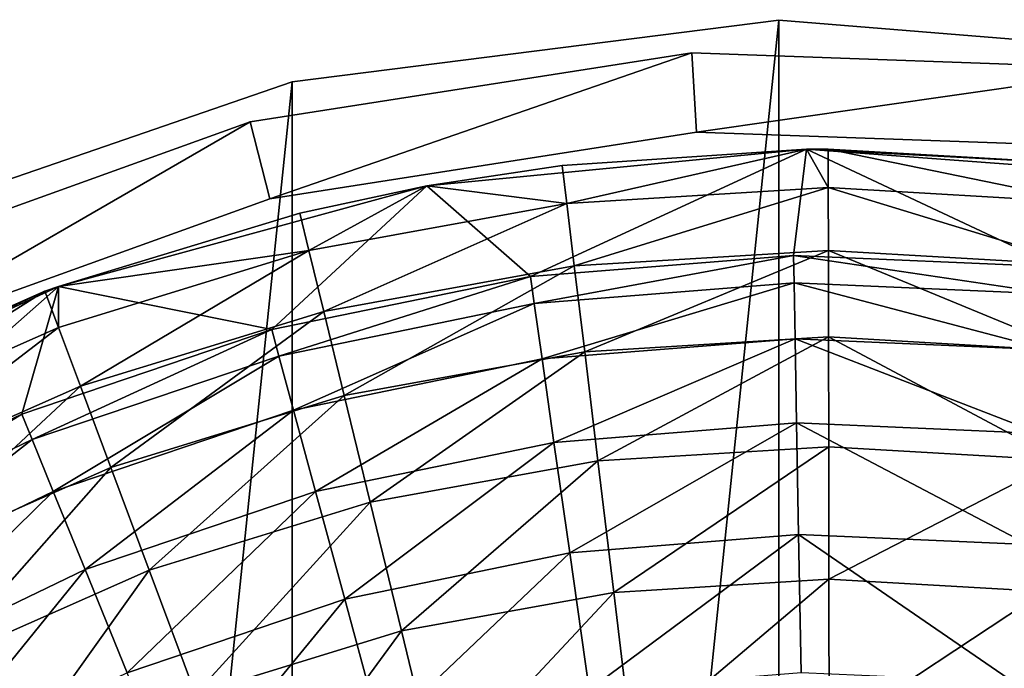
# Model space of a CAD drawing. Header units: millimetres. Extents: x -96 to 84, y 18 to 108.
# Tile 23 of 91: x -67 to -48, y 96 to 108. Entities that reach past the tile are written whole.
import ezdxf

# ---------------------------------------------------------------- set-up
doc = ezdxf.new("R2010")
doc.units = ezdxf.units.MM
doc.header["$LTSCALE"] = 25.4
doc.layers.get('0').update_dxf_attribs({"true_color": 0xff5454})

# ---------------------------------------------------------------- blocks, each defined once
blk = doc.blocks.new('EYE-TONE-II-8086-8087-8088-7665.STL')
at = {"color": 250, "true_color": 0x262626}
mesh = blk.add_polyface(dxfattribs=at)
corners = [(-94.24, 49.556, 116.5), (-96.141, 67.905, 116.5), (-96.141, 58.632, 116.5), (-94.24, 76.982, 116.5), (-90.519, 85.476, 116.5), (-90.519, 41.061, 116.5), (-85.136, 93.027, 116.5), (-85.136, 33.51, 116.5), (-78.319, 99.315, 116.5), (-78.319, 27.223, 116.5), (-70.359, 22.466, 116.5), (-70.359, 104.071, 116.5), (-61.592, 19.443, 116.5), (-61.592, 107.095, 116.5), (-52.392, 108.257, 116.5), (-52.392, 18.28, 116.5), (-43.149, 107.509, 116.5), (-43.149, 19.028, 116.5), (-34.255, 104.883, 116.5), (-34.255, 21.655, 116.5), (-26.089, 100.489, 116.5), (-26.089, 26.049, 116.5), (-20.015, 97.056, 116.5), (-20.015, 29.481, 116.5), (-13.37, 31.604, 116.5), (-13.37, 94.933, 116.5), (-6.431, 32.329, 116.5), (-6.431, 94.209, 116.5), (0.509, 31.624, 116.5), (0.509, 94.913, 116.5), (7.161, 29.521, 116.5), (7.161, 97.017, 116.5), (13.244, 26.106, 116.5), (13.244, 100.432, 116.5), (21.02, 21.853, 116.5), (21.02, 104.684, 116.5), (29.478, 19.207, 116.5), (29.478, 107.33, 116.5), (38.291, 18.27, 116.5), (38.291, 108.268, 116.5), (47.116, 19.078, 116.5), (47.116, 107.459, 116.5), (55.612, 21.6, 116.5), (55.612, 104.937, 116.5), (63.449, 25.739, 116.5), (63.449, 100.799, 116.5), (70.323, 31.333, 116.5), (70.323, 95.205, 116.5), (75.967, 38.166, 116.5), (75.967, 88.372, 116.5), (80.162, 45.972, 116.5), (80.162, 80.565, 116.5), (82.747, 54.449, 116.5), (82.747, 72.088, 116.5), (83.619, 63.269, 116.5)]
mesh.append_faces([[corners[k] for k in face] for face in [(0, 1, 2), (53, 52, 54)]], dxfattribs={"vtx0": -1, "color": 250})
mesh.append_faces([[corners[k] for k in face] for face in [(1, 0, 3), (3, 0, 4), (4, 5, 6), (6, 7, 8), (8, 10, 11), (11, 12, 13), (13, 12, 14), (14, 15, 16), (16, 17, 18), (18, 19, 20), (20, 21, 22), (22, 24, 25), (25, 26, 27), (27, 28, 29), (29, 30, 31), (31, 32, 33), (33, 34, 35), (35, 36, 37), (37, 38, 39), (39, 40, 41), (41, 42, 43), (43, 44, 45), (45, 46, 47), (47, 48, 49), (49, 50, 51), (51, 52, 53)]], dxfattribs={"vtx0": -1, "vtx1": -1, "color": 250})
mesh.append_faces([[corners[k] for k in face] for face in [(4, 0, 5), (6, 5, 7), (8, 7, 9), (8, 9, 10), (11, 10, 12), (14, 12, 15), (16, 15, 17), (18, 17, 19), (20, 19, 21), (22, 21, 23), (22, 23, 24), (25, 24, 26), (27, 26, 28), (29, 28, 30), (31, 30, 32), (33, 32, 34), (35, 34, 36), (37, 36, 38), (39, 38, 40), (41, 40, 42), (43, 42, 44), (45, 44, 46), (47, 46, 48), (49, 48, 50), (51, 50, 52)]], dxfattribs={"vtx0": -1, "vtx2": -1, "color": 250})
mesh = blk.add_polyface(dxfattribs=at)
corners = [(-94.24, 76.982, 115), (-96.141, 58.632, 115), (-96.141, 67.905, 115), (-94.24, 49.556, 115), (-90.519, 85.476, 115), (-90.519, 41.061, 115), (-85.136, 93.027, 115), (-85.136, 33.51, 115), (-78.319, 99.315, 115), (-78.319, 27.223, 115), (-70.359, 104.071, 115), (-70.359, 22.466, 115), (-61.592, 107.095, 115), (-61.592, 19.443, 115), (-52.392, 108.257, 115), (-52.392, 18.28, 115), (-43.149, 107.509, 115), (-43.149, 19.028, 115), (-34.255, 104.883, 115), (-34.255, 21.655, 115), (-26.089, 100.489, 115), (-26.089, 26.049, 115), (-20.015, 97.056, 115), (-20.015, 29.481, 115), (-13.37, 94.933, 115), (-13.37, 31.604, 115), (-6.431, 94.209, 115), (-6.431, 32.329, 115), (0.509, 94.913, 115), (0.509, 31.624, 115), (7.161, 97.017, 115), (7.161, 29.521, 115), (13.244, 26.106, 115), (13.244, 100.432, 115), (21.02, 21.853, 115), (21.02, 104.684, 115), (29.478, 107.33, 115), (29.478, 19.207, 115), (38.291, 18.27, 115), (38.291, 108.268, 115), (47.116, 19.078, 115), (47.116, 107.459, 115), (55.612, 104.937, 115), (55.612, 21.6, 115), (63.449, 100.799, 115), (63.449, 25.739, 115), (70.323, 95.205, 115), (70.323, 31.333, 115), (75.967, 38.166, 115), (75.967, 88.372, 115), (80.162, 45.972, 115), (80.162, 80.565, 115), (82.747, 72.088, 115), (82.747, 54.449, 115), (83.619, 63.269, 115)]
mesh.append_faces([[corners[k] for k in face] for face in [(0, 1, 2), (53, 52, 54)]], dxfattribs={"vtx0": -1, "color": 250})
mesh.append_faces([[corners[k] for k in face] for face in [(1, 0, 3), (3, 4, 5), (5, 6, 7), (7, 8, 9), (9, 10, 11), (11, 12, 13), (13, 14, 15), (15, 16, 17), (17, 18, 19), (19, 20, 21), (21, 22, 23), (23, 24, 25), (25, 26, 27), (27, 28, 29), (29, 30, 31), (31, 30, 32), (32, 33, 34), (34, 36, 37), (37, 36, 38), (38, 39, 40), (40, 42, 43), (43, 44, 45), (45, 46, 47), (47, 46, 48), (48, 49, 50), (50, 52, 53)]], dxfattribs={"vtx0": -1, "vtx1": -1, "color": 250})
mesh.append_faces([[corners[k] for k in face] for face in [(3, 0, 4), (5, 4, 6), (7, 6, 8), (9, 8, 10), (11, 10, 12), (13, 12, 14), (15, 14, 16), (17, 16, 18), (19, 18, 20), (21, 20, 22), (23, 22, 24), (25, 24, 26), (27, 26, 28), (29, 28, 30), (32, 30, 33), (34, 33, 35), (34, 35, 36), (38, 36, 39), (40, 39, 41), (40, 41, 42), (43, 42, 44), (45, 44, 46), (48, 46, 49), (50, 49, 51), (50, 51, 52)]], dxfattribs={"vtx0": -1, "vtx2": -1, "color": 250})
mesh = blk.add_polyface(dxfattribs=at)
corners = [(-61.592, 107.095, 116.5), (-52.392, 108.257, 115), (-61.592, 107.095, 115), (-52.392, 108.257, 116.5)]
mesh.append_faces([[corners[k] for k in face] for face in [(0, 1, 2), (1, 0, 3)]], dxfattribs={"vtx0": -1, "color": 250})
mesh = blk.add_polyface(dxfattribs=at)
corners = [(-52.392, 108.257, 116.5), (-43.149, 107.509, 115), (-52.392, 108.257, 115), (-43.149, 107.509, 116.5)]
mesh.append_faces([[corners[k] for k in face] for face in [(0, 1, 2), (1, 0, 3)]], dxfattribs={"vtx0": -1, "color": 250})
mesh = blk.add_polyface(dxfattribs=at)
corners = [(-95.128, 71.148, 0), (-94.923, 54.325, 0), (-95.829, 62.727, 0), (-94.329, 62.745, 0), (-93.652, 70.882, 0), (-92.847, 79.285, 0), (-91.447, 78.744, 0), (-89.066, 86.843, 0), (-87.794, 86.047, 0), (-83.924, 93.548, 0), (-82.826, 92.527, 0), (-77.605, 99.16, 0), (-76.72, 97.948, 0), (-70.339, 103.474, 0), (-69.699, 102.117, 0), (-62.388, 106.335, 0), (-62.016, 104.882, 0), (-54.038, 107.639, 0), (-53.949, 106.142, 0), (-45.593, 107.34, 0), (-45.789, 105.853, 0), (-37.83, 104.025, 0), (-37.357, 105.448, 0), (-30.362, 100.724, 0), (-29.628, 102.032, 0), (-23.654, 96.069, 0), (-22.685, 97.214, 0), (-17.947, 90.228, 0), (-16.78, 91.17, 0), (-13.45, 83.413, 0), (-12.125, 84.117, 0), (-10.323, 75.871, 0), (-8.889, 76.311, 0), (-8.68, 67.872, 0), (-7.188, 68.033, 0), (-8.58, 59.708, 0), (-93.454, 54.627, 0), (-92.444, 46.247, 0), (-91.058, 46.821, 0), (-88.48, 38.783, 0), (-87.228, 39.61, 0), (-83.176, 32.205, 0), (-82.103, 33.253, 0), (-76.723, 26.749, 0), (-75.867, 27.982, 0), (-69.353, 22.614, 0), (-68.747, 23.985, 0), (-61.334, 19.947, 0), (-60.999, 21.409, 0), (-52.956, 18.847, 0), (-52.903, 20.346, 0), (-44.521, 19.352, 0), (-44.752, 20.834, 0), (-36.841, 22.855, 0), (-36.333, 21.444, 0), (-29.455, 26.337, 0), (-28.69, 25.048, 0), (-22.862, 31.155, 0), (-21.866, 30.033, 0), (-17.3, 37.132, 0), (-16.11, 36.219, 0), (-12.97, 44.055, 0), (-11.628, 43.384, 0), (-10.028, 51.672, 0), (-8.583, 51.267, 0), (-7.085, 59.583, 0)]
mesh.append_faces([[corners[k] for k in face] for face in [(0, 1, 2)]], dxfattribs={"vtx0": -1, "color": 250})
mesh.append_faces([[corners[k] for k in face] for face in [(3, 0, 4), (4, 5, 6), (6, 7, 8), (8, 9, 10), (10, 11, 12), (12, 13, 14), (14, 15, 16), (16, 17, 18), (18, 19, 20), (20, 19, 21), (21, 22, 23), (23, 24, 25), (25, 26, 27), (27, 28, 29), (29, 30, 31), (31, 32, 33), (33, 34, 35), (1, 36, 37), (36, 1, 3), (37, 38, 39), (39, 40, 41), (41, 42, 43), (43, 44, 45), (45, 46, 47), (47, 48, 49), (49, 50, 51), (51, 53, 54), (54, 55, 56), (56, 57, 58), (58, 59, 60), (60, 61, 62), (62, 63, 64), (64, 35, 65), (65, 35, 34)]], dxfattribs={"vtx0": -1, "vtx1": -1, "color": 250})
mesh.append_faces([[corners[k] for k in face] for face in [(1, 0, 3)]], dxfattribs={"vtx0": -1, "vtx1": -1, "vtx2": -1, "color": 250})
mesh.append_faces([[corners[k] for k in face] for face in [(4, 0, 5), (6, 5, 7), (8, 7, 9), (10, 9, 11), (12, 11, 13), (14, 13, 15), (16, 15, 17), (18, 17, 19), (21, 19, 22), (23, 22, 24), (25, 24, 26), (27, 26, 28), (29, 28, 30), (31, 30, 32), (33, 32, 34), (37, 36, 38), (39, 38, 40), (41, 40, 42), (43, 42, 44), (45, 44, 46), (47, 46, 48), (49, 48, 50), (51, 50, 52), (51, 52, 53), (54, 53, 55), (56, 55, 57), (58, 57, 59), (60, 59, 61), (62, 61, 63), (64, 63, 35)]], dxfattribs={"vtx0": -1, "vtx2": -1, "color": 250})
mesh = blk.add_polyface(dxfattribs=at)
corners = [(-94.923, 54.325, 115), (-93.454, 54.627, 115), (-94.329, 62.745, 115), (-92.444, 46.246, 115), (-91.058, 46.821, 115), (-88.48, 38.783, 115), (-87.228, 39.609, 115), (-83.176, 32.204, 115), (-82.103, 33.253, 115), (-76.723, 26.749, 115), (-75.867, 27.981, 115), (-69.353, 22.613, 115), (-68.747, 23.985, 115), (-61.334, 19.947, 115), (-60.999, 21.409, 115), (-52.956, 18.846, 115), (-52.903, 20.345, 115), (-44.521, 19.351, 115), (-44.752, 20.833, 115), (-36.841, 22.855, 115), (-36.333, 21.443, 115), (-29.455, 26.337, 115), (-28.69, 25.047, 115), (-22.862, 31.154, 115), (-21.866, 30.033, 115), (-17.3, 37.132, 115), (-16.11, 36.219, 115), (-12.97, 44.054, 115), (-11.628, 43.383, 115), (-10.028, 51.671, 115), (-8.583, 51.266, 115), (-8.58, 59.707, 115), (-7.085, 59.583, 115), (-7.188, 68.033, 115), (-95.128, 71.148, 115), (-95.829, 62.727, 115), (-93.652, 70.882, 115), (-92.847, 79.284, 115), (-91.447, 78.744, 115), (-89.066, 86.842, 115), (-87.794, 86.047, 115), (-83.924, 93.548, 115), (-82.826, 92.526, 115), (-77.605, 99.159, 115), (-76.72, 97.948, 115), (-70.339, 103.473, 115), (-69.699, 102.117, 115), (-62.388, 106.334, 115), (-62.016, 104.881, 115), (-54.038, 107.639, 115), (-53.949, 106.142, 115), (-45.593, 107.34, 115), (-45.789, 105.852, 115), (-37.83, 104.024, 115), (-37.357, 105.448, 115), (-30.362, 100.723, 115), (-29.628, 102.031, 115), (-23.654, 96.068, 115), (-22.685, 97.214, 115), (-17.947, 90.228, 115), (-16.78, 91.169, 115), (-13.45, 83.413, 115), (-12.125, 84.117, 115), (-10.323, 75.87, 115), (-8.889, 76.31, 115), (-8.68, 67.872, 115)]
mesh.append_faces([[corners[k] for k in face] for face in [(0, 34, 35)]], dxfattribs={"vtx0": -1, "color": 250})
mesh.append_faces([[corners[k] for k in face] for face in [(1, 3, 4), (4, 5, 6), (6, 7, 8), (8, 9, 10), (10, 11, 12), (12, 13, 14), (14, 15, 16), (16, 17, 18), (18, 17, 19), (19, 20, 21), (21, 22, 23), (23, 24, 25), (25, 26, 27), (27, 28, 29), (29, 30, 31), (34, 36, 37), (37, 38, 39), (39, 40, 41), (41, 42, 43), (43, 44, 45), (45, 46, 47), (47, 48, 49), (49, 50, 51), (51, 53, 54), (54, 55, 56), (56, 57, 58), (58, 59, 60), (60, 61, 62), (62, 63, 64), (64, 65, 33)]], dxfattribs={"vtx0": -1, "vtx1": -1, "color": 250})
mesh.append_faces([[corners[k] for k in face] for face in [(34, 0, 2)]], dxfattribs={"vtx0": -1, "vtx1": -1, "vtx2": -1, "color": 250})
mesh.append_faces([[corners[k] for k in face] for face in [(0, 1, 2), (1, 0, 3), (4, 3, 5), (6, 5, 7), (8, 7, 9), (10, 9, 11), (12, 11, 13), (14, 13, 15), (16, 15, 17), (19, 17, 20), (21, 20, 22), (23, 22, 24), (25, 24, 26), (27, 26, 28), (29, 28, 30), (31, 30, 32), (31, 32, 33), (34, 2, 36), (37, 36, 38), (39, 38, 40), (41, 40, 42), (43, 42, 44), (45, 44, 46), (47, 46, 48), (49, 48, 50), (51, 50, 52), (51, 52, 53), (54, 53, 55), (56, 55, 57), (58, 57, 59), (60, 59, 61), (62, 61, 63), (64, 63, 65), (33, 65, 31)]], dxfattribs={"vtx0": -1, "vtx2": -1, "color": 250})
mesh = blk.add_polyface(dxfattribs=at)
corners = [(-62.388, 106.334, 115), (-54.038, 107.639, 0), (-62.388, 106.335, 0), (-54.038, 107.639, 115)]
mesh.append_faces([[corners[k] for k in face] for face in [(0, 1, 2), (1, 0, 3)]], dxfattribs={"vtx0": -1, "color": 250})
mesh = blk.add_polyface(dxfattribs=at)
corners = [(-54.038, 107.639, 0), (-45.593, 107.34, 115), (-45.593, 107.34, 0), (-54.038, 107.639, 115)]
mesh.append_faces([[corners[k] for k in face] for face in [(0, 1, 2), (1, 0, 3)]], dxfattribs={"vtx0": -1, "color": 250})
mesh = blk.add_polyface(dxfattribs=at)
corners = [(-70.359, 104.071, 116.5), (-61.592, 107.095, 115), (-70.359, 104.071, 115), (-61.592, 107.095, 116.5)]
mesh.append_faces([[corners[k] for k in face] for face in [(0, 1, 2), (1, 0, 3)]], dxfattribs={"vtx0": -1, "color": 250})
mesh = blk.add_polyface(dxfattribs=at)
corners = [(-70.339, 103.473, 115), (-62.388, 106.335, 0), (-70.339, 103.474, 0), (-62.388, 106.334, 115)]
mesh.append_faces([[corners[k] for k in face] for face in [(0, 1, 2), (1, 0, 3)]], dxfattribs={"vtx0": -1, "color": 250})
mesh = blk.add_polyface(dxfattribs=at)
corners = [(-53.949, 106.142, 0), (-62.016, 104.881, 115), (-62.016, 104.882, 0), (-53.949, 106.142, 115)]
mesh.append_faces([[corners[k] for k in face] for face in [(0, 1, 2), (1, 0, 3)]], dxfattribs={"vtx0": -1, "color": 250})
mesh = blk.add_polyface(dxfattribs=at)
corners = [(-45.789, 105.852, 115), (-53.949, 106.142, 0), (-45.789, 105.853, 0), (-53.949, 106.142, 115)]
mesh.append_faces([[corners[k] for k in face] for face in [(0, 1, 2), (1, 0, 3)]], dxfattribs={"vtx0": -1, "color": 250})
at = {"color": 33, "true_color": 0xbb9f68}
mesh = blk.add_polyface(dxfattribs=at)
corners = [(-93.078, 71.761, 0.5), (-93.525, 57.385, 0.5), (-93.913, 64.592, 0.5), (-91.925, 50.348, 0.5), (-91.884, 61.291, 0.5), (-91.82, 66.283, 0.5), (-91.043, 78.685, 0.5), (-91.143, 71.229, 0.5), (-89.864, 76.055, 0.5), (-87.867, 85.166, 0.5), (-88.001, 80.687, 0.5), (-85.583, 85.055, 0.5), (-83.641, 91.017, 0.5), (-82.646, 89.093, 0.5), (-78.488, 96.07, 0.5), (-79.236, 92.739, 0.5), (-75.403, 95.938, 0.5), (-72.555, 100.179, 0.5), (-71.206, 98.643, 0.5), (-66.012, 103.226, 0.5), (-66.709, 100.811, 0.5), (-61.979, 102.41, 0.5), (-59.049, 105.124, 0.5), (-57.089, 103.415, 0.5), (-51.865, 105.818, 0.5), (-52.112, 103.812, 0.5), (-47.124, 103.595, 0.5), (-44.667, 105.287, 0.5), (-42.201, 102.766, 0.5), (-37.663, 103.548, 0.5), (-37.417, 101.338, 0.5), (-31.053, 100.65, 0.5), (-32.845, 99.333, 0.5), (-28.553, 96.782, 0.5), (-25.028, 96.676, 0.5), (-24.608, 93.722, 0.5), (-19.761, 91.742, 0.5), (-21.068, 90.201, 0.5), (-17.988, 86.272, 0.5), (-15.404, 85.988, 0.5), (-15.415, 81.994, 0.5), (-13.386, 77.432, 0.5), (-12.082, 79.581, 0.5), (-11.934, 72.655, 0.5), (-9.89, 72.705, 0.5), (-11.079, 67.737, 0.5), (-10.836, 62.75, 0.5), (-10.557, 51.271, 0.5), (-9.117, 58.343, 0.5), (-8.892, 65.557, 0.5), (-91.334, 56.328, 0.5), (-89.158, 43.682, 0.5), (-90.178, 51.471, 0.5), (-88.434, 46.793, 0.5), (-85.304, 37.58, 0.5), (-86.129, 42.365, 0.5), (-83.297, 38.253, 0.5), (-80.475, 32.216, 0.5), (-79.981, 34.521, 0.5), (-74.809, 27.746, 0.5), (-76.231, 31.224, 0.5), (-72.105, 28.414, 0.5), (-68.468, 24.298, 0.5), (-67.665, 26.131, 0.5), (-61.637, 21.971, 0.5), (-62.977, 24.412, 0.5), (-58.115, 23.281, 0.5), (-54.51, 20.832, 0.5), (-53.15, 22.757, 0.5), (-47.293, 20.914, 0.5), (-48.158, 22.847, 0.5), (-43.215, 23.55, 0.5), (-40.194, 22.214, 0.5), (-38.396, 24.854, 0.5), (-33.417, 24.696, 0.5), (-33.774, 26.742, 0.5), (-29.418, 29.182, 0.5), (-27.156, 28.287, 0.5), (-25.396, 32.14, 0.5), (-21.593, 32.884, 0.5), (-21.767, 35.569, 0.5), (-18.588, 39.418, 0.5), (-16.886, 38.356, 0.5), (-15.906, 43.629, 0.5), (-13.172, 44.544, 0.5), (-13.761, 48.138, 0.5), (-12.187, 52.876, 0.5), (-11.207, 57.771, 0.5)]
mesh.append_faces([[corners[k] for k in face] for face in [(0, 1, 2), (48, 44, 49)]], dxfattribs={"vtx0": -1, "color": 33})
mesh.append_faces([[corners[k] for k in face] for face in [(1, 0, 3), (4, 0, 5), (5, 6, 7), (7, 6, 8), (8, 9, 10), (10, 9, 11), (11, 12, 13), (13, 14, 15), (15, 14, 16), (16, 17, 18), (18, 19, 20), (20, 19, 21), (21, 22, 23), (23, 24, 25), (25, 24, 26), (26, 27, 28), (28, 29, 30), (30, 31, 32), (32, 31, 33), (33, 34, 35), (35, 36, 37), (37, 36, 38), (38, 39, 40), (40, 39, 41), (41, 42, 43), (43, 44, 45), (45, 44, 46), (47, 44, 48), (3, 50, 51), (50, 3, 4), (51, 53, 54), (54, 56, 57), (57, 58, 59), (59, 61, 62), (62, 63, 64), (64, 66, 67), (67, 68, 69), (69, 71, 72), (72, 73, 74), (74, 76, 77), (77, 78, 79), (79, 81, 82), (82, 83, 84), (84, 86, 47)]], dxfattribs={"vtx0": -1, "vtx1": -1, "color": 33})
mesh.append_faces([[corners[k] for k in face] for face in [(3, 0, 4), (46, 44, 47)]], dxfattribs={"vtx0": -1, "vtx1": -1, "vtx2": -1, "color": 33})
mesh.append_faces([[corners[k] for k in face] for face in [(5, 0, 6), (8, 6, 9), (11, 9, 12), (13, 12, 14), (16, 14, 17), (18, 17, 19), (21, 19, 22), (23, 22, 24), (26, 24, 27), (28, 27, 29), (30, 29, 31), (33, 31, 34), (35, 34, 36), (38, 36, 39), (41, 39, 42), (43, 42, 44), (51, 50, 52), (51, 52, 53), (54, 53, 55), (54, 55, 56), (57, 56, 58), (59, 58, 60), (59, 60, 61), (62, 61, 63), (64, 63, 65), (64, 65, 66), (67, 66, 68), (69, 68, 70), (69, 70, 71), (72, 71, 73), (74, 73, 75), (74, 75, 76), (77, 76, 78), (79, 78, 80), (79, 80, 81), (82, 81, 83), (84, 83, 85), (84, 85, 86), (47, 86, 87), (47, 87, 46)]], dxfattribs={"vtx0": -1, "vtx2": -1, "color": 33})
mesh = blk.add_polyface(dxfattribs=at)
corners = [(-56.488, 105.513, 4), (-51.865, 105.818, 0.5), (-59.049, 105.124, 0.5)]
mesh.append_faces([[corners[k] for k in face] for face in [(0, 1, 2)]], dxfattribs={"color": 33})
mesh = blk.add_polyface(dxfattribs=at)
corners = [(-51.865, 105.818, 4), (-51.865, 105.818, 0.5), (-56.488, 105.513, 4)]
mesh.append_faces([[corners[k] for k in face] for face in [(0, 1, 2)]], dxfattribs={"color": 33})
mesh = blk.add_polyface(dxfattribs=at)
corners = [(-56.401, 104.79, 9.738), (-51.865, 105.818, 4), (-56.488, 105.513, 4)]
mesh.append_faces([[corners[k] for k in face] for face in [(0, 1, 2)]], dxfattribs={"color": 33})
mesh = blk.add_polyface(dxfattribs=at)
corners = [(-51.455, 105.092, 9.738), (-51.865, 105.818, 4), (-56.401, 104.79, 9.738)]
mesh.append_faces([[corners[k] for k in face] for face in [(0, 1, 2)]], dxfattribs={"color": 33})
mesh = blk.add_polyface(dxfattribs=at)
corners = [(-51.456, 105.82, 4), (-51.865, 105.818, 0.5), (-51.865, 105.818, 4)]
mesh.append_faces([[corners[k] for k in face] for face in [(0, 1, 2)]], dxfattribs={"color": 33})
mesh = blk.add_polyface(dxfattribs=at)
corners = [(-51.456, 105.82, 4), (-46.423, 105.53, 4), (-51.865, 105.818, 0.5)]
mesh.append_faces([[corners[k] for k in face] for face in [(0, 1, 2)]], dxfattribs={"color": 33})
mesh = blk.add_polyface(dxfattribs=at)
corners = [(-51.455, 105.092, 9.738), (-51.456, 105.82, 4), (-51.865, 105.818, 4)]
mesh.append_faces([[corners[k] for k in face] for face in [(0, 1, 2)]], dxfattribs={"color": 33})
mesh = blk.add_polyface(dxfattribs=at)
corners = [(-46.423, 105.53, 4), (-44.667, 105.287, 0.5), (-51.865, 105.818, 0.5)]
mesh.append_faces([[corners[k] for k in face] for face in [(0, 1, 2)]], dxfattribs={"color": 33})
mesh = blk.add_polyface(dxfattribs=at)
corners = [(-51.456, 105.82, 4), (-46.508, 104.807, 9.738), (-46.423, 105.53, 4), (-51.455, 105.092, 9.738)]
mesh.append_faces([[corners[k] for k in face] for face in [(0, 1, 2), (1, 0, 3)]], dxfattribs={"vtx0": -1, "color": 33})
mesh = blk.add_polyface(dxfattribs=at)
corners = [(-56.488, 105.513, 4), (-59.049, 105.124, 0.5), (-59.049, 105.124, 4)]
mesh.append_faces([[corners[k] for k in face] for face in [(0, 1, 2)]], dxfattribs={"color": 33})
mesh = blk.add_polyface(dxfattribs=at)
corners = [(-56.401, 104.79, 9.738), (-56.488, 105.513, 4), (-59.049, 105.124, 4)]
mesh.append_faces([[corners[k] for k in face] for face in [(0, 1, 2)]], dxfattribs={"color": 33})
mesh = blk.add_polyface(dxfattribs=at)
corners = [(-66.012, 103.226, 4), (-59.049, 105.124, 0.5), (-66.012, 103.226, 0.5)]
mesh.append_faces([[corners[k] for k in face] for face in [(0, 1, 2)]], dxfattribs={"color": 33})
mesh = blk.add_polyface(dxfattribs=at)
corners = [(-61.449, 104.612, 4), (-59.049, 105.124, 0.5), (-66.012, 103.226, 4)]
mesh.append_faces([[corners[k] for k in face] for face in [(0, 1, 2)]], dxfattribs={"color": 33})
mesh = blk.add_polyface(dxfattribs=at)
corners = [(-59.049, 105.124, 4), (-59.049, 105.124, 0.5), (-61.449, 104.612, 4)]
mesh.append_faces([[corners[k] for k in face] for face in [(0, 1, 2)]], dxfattribs={"color": 33})
mesh = blk.add_polyface(dxfattribs=at)
corners = [(-61.276, 103.905, 9.738), (-59.049, 105.124, 4), (-61.449, 104.612, 4)]
mesh.append_faces([[corners[k] for k in face] for face in [(0, 1, 2)]], dxfattribs={"color": 33})
mesh = blk.add_polyface(dxfattribs=at)
corners = [(-56.401, 104.79, 9.738), (-59.049, 105.124, 4), (-61.276, 103.905, 9.738)]
mesh.append_faces([[corners[k] for k in face] for face in [(0, 1, 2)]], dxfattribs={"color": 33})
mesh = blk.add_polyface(dxfattribs=at)
corners = [(-56.258, 103.612, 15.399), (-51.455, 105.092, 9.738), (-56.401, 104.79, 9.738), (-51.453, 103.906, 15.399)]
mesh.append_faces([[corners[k] for k in face] for face in [(0, 1, 2), (1, 0, 3)]], dxfattribs={"vtx0": -1, "color": 33})
mesh = blk.add_polyface(dxfattribs=at)
corners = [(-51.455, 105.092, 9.738), (-46.646, 103.629, 15.399), (-46.508, 104.807, 9.738), (-51.453, 103.906, 15.399)]
mesh.append_faces([[corners[k] for k in face] for face in [(0, 1, 2), (1, 0, 3)]], dxfattribs={"vtx0": -1, "color": 33})
at = {"color": 250, "true_color": 0x262626}
mesh = blk.add_polyface(dxfattribs=at)
corners = [(-62.016, 104.882, 0), (-69.699, 102.117, 115), (-69.699, 102.117, 0), (-62.016, 104.881, 115)]
mesh.append_faces([[corners[k] for k in face] for face in [(0, 1, 2), (1, 0, 3)]], dxfattribs={"vtx0": -1, "color": 250})
at = {"color": 33, "true_color": 0xbb9f68}
mesh = blk.add_polyface(dxfattribs=at)
corners = [(-60.996, 102.752, 15.399), (-56.401, 104.79, 9.738), (-61.276, 103.905, 9.738), (-56.258, 103.612, 15.399)]
mesh.append_faces([[corners[k] for k in face] for face in [(0, 1, 2), (1, 0, 3)]], dxfattribs={"vtx0": -1, "color": 33})
mesh = blk.add_polyface(dxfattribs=at)
corners = [(-61.276, 103.905, 9.738), (-61.449, 104.612, 4), (-66.012, 103.226, 4)]
mesh.append_faces([[corners[k] for k in face] for face in [(0, 1, 2)]], dxfattribs={"color": 33})
mesh = blk.add_polyface(dxfattribs=at)
corners = [(-61.276, 103.905, 9.738), (-66.012, 103.226, 4), (-66.013, 102.449, 9.738)]
mesh.append_faces([[corners[k] for k in face] for face in [(0, 1, 2)]], dxfattribs={"color": 33})
mesh = blk.add_polyface(dxfattribs=at)
corners = [(-65.598, 101.338, 15.399), (-61.276, 103.905, 9.738), (-66.013, 102.449, 9.738), (-60.996, 102.752, 15.399)]
mesh.append_faces([[corners[k] for k in face] for face in [(0, 1, 2), (1, 0, 3)]], dxfattribs={"vtx0": -1, "color": 33})
mesh = blk.add_polyface(dxfattribs=at)
corners = [(-56.062, 101.987, 20.946), (-51.453, 103.906, 15.399), (-56.258, 103.612, 15.399), (-51.45, 102.269, 20.946)]
mesh.append_faces([[corners[k] for k in face] for face in [(0, 1, 2), (1, 0, 3)]], dxfattribs={"vtx0": -1, "color": 33})
mesh = blk.add_polyface(dxfattribs=at)
corners = [(-51.453, 103.906, 15.399), (-46.837, 102.003, 20.946), (-46.646, 103.629, 15.399), (-51.45, 102.269, 20.946)]
mesh.append_faces([[corners[k] for k in face] for face in [(0, 1, 2), (1, 0, 3)]], dxfattribs={"vtx0": -1, "color": 33})
mesh = blk.add_polyface(dxfattribs=at)
corners = [(-52.112, 103.812, 0.5), (-57.016, 102.902, 6.655), (-57.089, 103.415, 0.5), (-52.103, 103.293, 6.655)]
mesh.append_faces([[corners[k] for k in face] for face in [(0, 1, 2), (1, 0, 3)]], dxfattribs={"vtx0": -1, "color": 33})
mesh = blk.add_polyface(dxfattribs=at)
corners = [(-47.179, 103.079, 6.655), (-52.112, 103.812, 0.5), (-47.124, 103.595, 0.5), (-52.103, 103.293, 6.655)]
mesh.append_faces([[corners[k] for k in face] for face in [(0, 1, 2), (1, 0, 3)]], dxfattribs={"vtx0": -1, "color": 33})
mesh = blk.add_polyface(dxfattribs=at)
corners = [(-60.608, 101.162, 20.946), (-56.258, 103.612, 15.399), (-60.996, 102.752, 15.399), (-56.062, 101.987, 20.946)]
mesh.append_faces([[corners[k] for k in face] for face in [(0, 1, 2), (1, 0, 3)]], dxfattribs={"vtx0": -1, "color": 33})
mesh = blk.add_polyface(dxfattribs=at)
corners = [(-57.089, 103.415, 0.5), (-61.844, 101.909, 6.655), (-61.979, 102.41, 0.5), (-57.016, 102.902, 6.655)]
mesh.append_faces([[corners[k] for k in face] for face in [(0, 1, 2), (1, 0, 3)]], dxfattribs={"vtx0": -1, "color": 33})
mesh = blk.add_polyface(dxfattribs=at)
corners = [(-66.268, 103.132, 4), (-66.012, 103.226, 0.5), (-72.555, 100.179, 0.5)]
mesh.append_faces([[corners[k] for k in face] for face in [(0, 1, 2)]], dxfattribs={"color": 33})
mesh = blk.add_polyface(dxfattribs=at)
corners = [(-66.012, 103.226, 4), (-66.012, 103.226, 0.5), (-66.268, 103.132, 4)]
mesh.append_faces([[corners[k] for k in face] for face in [(0, 1, 2)]], dxfattribs={"color": 33})
mesh = blk.add_polyface(dxfattribs=at)
corners = [(-66.013, 102.449, 9.738), (-66.012, 103.226, 4), (-66.268, 103.132, 4)]
mesh.append_faces([[corners[k] for k in face] for face in [(0, 1, 2)]], dxfattribs={"color": 33})
mesh = blk.add_polyface(dxfattribs=at)
corners = [(-52.103, 103.293, 6.655), (-56.867, 101.853, 12.74), (-57.016, 102.902, 6.655), (-52.084, 102.234, 12.74)]
mesh.append_faces([[corners[k] for k in face] for face in [(0, 1, 2), (1, 0, 3)]], dxfattribs={"vtx0": -1, "color": 33})
mesh = blk.add_polyface(dxfattribs=at)
corners = [(-47.29, 102.025, 12.74), (-52.103, 103.293, 6.655), (-47.179, 103.079, 6.655), (-52.084, 102.234, 12.74)]
mesh.append_faces([[corners[k] for k in face] for face in [(0, 1, 2), (1, 0, 3)]], dxfattribs={"vtx0": -1, "color": 33})
mesh = blk.add_polyface(dxfattribs=at)
corners = [(-66.268, 103.132, 4), (-72.555, 100.179, 0.5), (-70.878, 101.091, 4)]
mesh.append_faces([[corners[k] for k in face] for face in [(0, 1, 2)]], dxfattribs={"color": 33})
mesh = blk.add_polyface(dxfattribs=at)
corners = [(-70.544, 100.444, 9.738), (-66.268, 103.132, 4), (-70.878, 101.091, 4), (-66.013, 102.449, 9.738)]
mesh.append_faces([[corners[k] for k in face] for face in [(0, 1, 2), (1, 0, 3)]], dxfattribs={"vtx0": -1, "color": 33})
mesh = blk.add_polyface(dxfattribs=at)
corners = [(-57.016, 102.902, 6.655), (-61.567, 100.886, 12.74), (-61.844, 101.909, 6.655), (-56.867, 101.853, 12.74)]
mesh.append_faces([[corners[k] for k in face] for face in [(0, 1, 2), (1, 0, 3)]], dxfattribs={"vtx0": -1, "color": 33})
mesh = blk.add_polyface(dxfattribs=at)
corners = [(-65.025, 99.804, 20.946), (-60.996, 102.752, 15.399), (-65.598, 101.338, 15.399), (-60.608, 101.162, 20.946)]
mesh.append_faces([[corners[k] for k in face] for face in [(0, 1, 2), (1, 0, 3)]], dxfattribs={"vtx0": -1, "color": 33})
mesh = blk.add_polyface(dxfattribs=at)
corners = [(-70.001, 99.389, 15.399), (-66.013, 102.449, 9.738), (-70.544, 100.444, 9.738), (-65.598, 101.338, 15.399)]
mesh.append_faces([[corners[k] for k in face] for face in [(0, 1, 2), (1, 0, 3)]], dxfattribs={"vtx0": -1, "color": 33})
mesh = blk.add_polyface(dxfattribs=at)
corners = [(-61.979, 102.41, 0.5), (-66.513, 100.33, 6.655), (-66.709, 100.811, 0.5), (-61.844, 101.909, 6.655)]
mesh.append_faces([[corners[k] for k in face] for face in [(0, 1, 2), (1, 0, 3)]], dxfattribs={"vtx0": -1, "color": 33})
mesh = blk.add_polyface(dxfattribs=at)
corners = [(-52.084, 102.234, 12.74), (-56.643, 100.277, 18.708), (-56.867, 101.853, 12.74), (-52.055, 100.643, 18.708)]
mesh.append_faces([[corners[k] for k in face] for face in [(0, 1, 2), (1, 0, 3)]], dxfattribs={"vtx0": -1, "color": 33})
mesh = blk.add_polyface(dxfattribs=at)
corners = [(-55.813, 99.925, 26.344), (-51.45, 102.269, 20.946), (-56.062, 101.987, 20.946), (-51.446, 100.192, 26.344)]
mesh.append_faces([[corners[k] for k in face] for face in [(0, 1, 2), (1, 0, 3)]], dxfattribs={"vtx0": -1, "color": 33})
mesh = blk.add_polyface(dxfattribs=at)
corners = [(-47.457, 100.443, 18.708), (-52.084, 102.234, 12.74), (-47.29, 102.025, 12.74), (-52.055, 100.643, 18.708)]
mesh.append_faces([[corners[k] for k in face] for face in [(0, 1, 2), (1, 0, 3)]], dxfattribs={"vtx0": -1, "color": 33})
mesh = blk.add_polyface(dxfattribs=at)
corners = [(-51.45, 102.269, 20.946), (-47.079, 99.94, 26.344), (-46.837, 102.003, 20.946), (-51.446, 100.192, 26.344)]
mesh.append_faces([[corners[k] for k in face] for face in [(0, 1, 2), (1, 0, 3)]], dxfattribs={"vtx0": -1, "color": 33})
mesh = blk.add_polyface(dxfattribs=at)
corners = [(-61.844, 101.909, 6.655), (-66.113, 99.35, 12.74), (-66.513, 100.33, 6.655), (-61.567, 100.886, 12.74)]
mesh.append_faces([[corners[k] for k in face] for face in [(0, 1, 2), (1, 0, 3)]], dxfattribs={"vtx0": -1, "color": 33})
mesh = blk.add_polyface(dxfattribs=at)
corners = [(-56.867, 101.853, 12.74), (-61.151, 99.35, 18.708), (-61.567, 100.886, 12.74), (-56.643, 100.277, 18.708)]
mesh.append_faces([[corners[k] for k in face] for face in [(0, 1, 2), (1, 0, 3)]], dxfattribs={"vtx0": -1, "color": 33})
mesh = blk.add_polyface(dxfattribs=at)
corners = [(-60.117, 99.144, 26.344), (-56.062, 101.987, 20.946), (-60.608, 101.162, 20.946), (-55.813, 99.925, 26.344)]
mesh.append_faces([[corners[k] for k in face] for face in [(0, 1, 2), (1, 0, 3)]], dxfattribs={"vtx0": -1, "color": 33})
mesh = blk.add_polyface(dxfattribs=at)
corners = [(-69.251, 97.934, 20.946), (-65.598, 101.338, 15.399), (-70.001, 99.389, 15.399), (-65.025, 99.804, 20.946)]
mesh.append_faces([[corners[k] for k in face] for face in [(0, 1, 2), (1, 0, 3)]], dxfattribs={"vtx0": -1, "color": 33})
mesh = blk.add_polyface(dxfattribs=at)
corners = [(-64.299, 97.859, 26.344), (-60.608, 101.162, 20.946), (-65.025, 99.804, 20.946), (-60.117, 99.144, 26.344)]
mesh.append_faces([[corners[k] for k in face] for face in [(0, 1, 2), (1, 0, 3)]], dxfattribs={"vtx0": -1, "color": 33})
mesh = blk.add_polyface(dxfattribs=at)
corners = [(-66.709, 100.811, 0.5), (-70.953, 98.19, 6.655), (-71.206, 98.643, 0.5), (-66.513, 100.33, 6.655)]
mesh.append_faces([[corners[k] for k in face] for face in [(0, 1, 2), (1, 0, 3)]], dxfattribs={"vtx0": -1, "color": 33})
mesh = blk.add_polyface(dxfattribs=at)
corners = [(-61.567, 100.886, 12.74), (-65.511, 97.876, 18.708), (-66.113, 99.35, 12.74), (-61.151, 99.35, 18.708)]
mesh.append_faces([[corners[k] for k in face] for face in [(0, 1, 2), (1, 0, 3)]], dxfattribs={"vtx0": -1, "color": 33})
mesh = blk.add_polyface(dxfattribs=at)
corners = [(-52.055, 100.643, 18.708), (-56.346, 98.187, 24.512), (-56.643, 100.277, 18.708), (-52.017, 98.532, 24.512)]
mesh.append_faces([[corners[k] for k in face] for face in [(0, 1, 2), (1, 0, 3)]], dxfattribs={"vtx0": -1, "color": 33})
mesh = blk.add_polyface(dxfattribs=at)
corners = [(-47.679, 98.343, 24.512), (-52.055, 100.643, 18.708), (-47.457, 100.443, 18.708), (-52.017, 98.532, 24.512)]
mesh.append_faces([[corners[k] for k in face] for face in [(0, 1, 2), (1, 0, 3)]], dxfattribs={"vtx0": -1, "color": 33})
mesh = blk.add_polyface(dxfattribs=at)
corners = [(-66.513, 100.33, 6.655), (-70.435, 97.266, 12.74), (-70.953, 98.19, 6.655), (-66.113, 99.35, 12.74)]
mesh.append_faces([[corners[k] for k in face] for face in [(0, 1, 2), (1, 0, 3)]], dxfattribs={"vtx0": -1, "color": 33})
mesh = blk.add_polyface(dxfattribs=at)
corners = [(-56.643, 100.277, 18.708), (-60.599, 97.312, 24.512), (-61.151, 99.35, 18.708), (-56.346, 98.187, 24.512)]
mesh.append_faces([[corners[k] for k in face] for face in [(0, 1, 2), (1, 0, 3)]], dxfattribs={"vtx0": -1, "color": 33})
mesh = blk.add_polyface(dxfattribs=at)
corners = [(-55.512, 97.439, 31.558), (-51.446, 100.192, 26.344), (-55.813, 99.925, 26.344), (-51.442, 97.688, 31.558)]
mesh.append_faces([[corners[k] for k in face] for face in [(0, 1, 2), (1, 0, 3)]], dxfattribs={"vtx0": -1, "color": 33})
mesh = blk.add_polyface(dxfattribs=at)
corners = [(-51.442, 97.688, 31.558), (-47.079, 99.94, 26.344), (-51.446, 100.192, 26.344), (-47.371, 97.454, 31.558)]
mesh.append_faces([[corners[k] for k in face] for face in [(0, 1, 2), (1, 0, 3)]], dxfattribs={"vtx0": -1, "color": 33})
mesh = blk.add_polyface(dxfattribs=at)
corners = [(-68.299, 96.088, 26.344), (-65.025, 99.804, 20.946), (-69.251, 97.934, 20.946), (-64.299, 97.859, 26.344)]
mesh.append_faces([[corners[k] for k in face] for face in [(0, 1, 2), (1, 0, 3)]], dxfattribs={"vtx0": -1, "color": 33})
mesh = blk.add_polyface(dxfattribs=at)
corners = [(-59.525, 96.711, 31.558), (-55.813, 99.925, 26.344), (-60.117, 99.144, 26.344), (-55.512, 97.439, 31.558)]
mesh.append_faces([[corners[k] for k in face] for face in [(0, 1, 2), (1, 0, 3)]], dxfattribs={"vtx0": -1, "color": 33})
mesh = blk.add_polyface(dxfattribs=at)
corners = [(-66.113, 99.35, 12.74), (-69.657, 95.878, 18.708), (-70.435, 97.266, 12.74), (-65.511, 97.876, 18.708)]
mesh.append_faces([[corners[k] for k in face] for face in [(0, 1, 2), (1, 0, 3)]], dxfattribs={"vtx0": -1, "color": 33})
mesh = blk.add_polyface(dxfattribs=at)
corners = [(-61.151, 99.35, 18.708), (-64.713, 95.922, 24.512), (-65.511, 97.876, 18.708), (-60.599, 97.312, 24.512)]
mesh.append_faces([[corners[k] for k in face] for face in [(0, 1, 2), (1, 0, 3)]], dxfattribs={"vtx0": -1, "color": 33})
mesh = blk.add_polyface(dxfattribs=at)
corners = [(-63.423, 95.513, 31.558), (-60.117, 99.144, 26.344), (-64.299, 97.859, 26.344), (-59.525, 96.711, 31.558)]
mesh.append_faces([[corners[k] for k in face] for face in [(0, 1, 2), (1, 0, 3)]], dxfattribs={"vtx0": -1, "color": 33})
mesh = blk.add_polyface(dxfattribs=at)
corners = [(-52.017, 98.532, 24.512), (-55.978, 95.598, 30.108), (-56.346, 98.187, 24.512), (-51.97, 95.918, 30.108)]
mesh.append_faces([[corners[k] for k in face] for face in [(0, 1, 2), (1, 0, 3)]], dxfattribs={"vtx0": -1, "color": 33})
mesh = blk.add_polyface(dxfattribs=at)
corners = [(-47.953, 95.743, 30.108), (-52.017, 98.532, 24.512), (-47.679, 98.343, 24.512), (-51.97, 95.918, 30.108)]
mesh.append_faces([[corners[k] for k in face] for face in [(0, 1, 2), (1, 0, 3)]], dxfattribs={"vtx0": -1, "color": 33})
mesh = blk.add_polyface(dxfattribs=at)
corners = [(-56.346, 98.187, 24.512), (-59.916, 94.788, 30.108), (-60.599, 97.312, 24.512), (-55.978, 95.598, 30.108)]
mesh.append_faces([[corners[k] for k in face] for face in [(0, 1, 2), (1, 0, 3)]], dxfattribs={"vtx0": -1, "color": 33})
mesh = blk.add_polyface(dxfattribs=at)
corners = [(-65.511, 97.876, 18.708), (-68.625, 94.036, 24.512), (-69.657, 95.878, 18.708), (-64.713, 95.922, 24.512)]
mesh.append_faces([[corners[k] for k in face] for face in [(0, 1, 2), (1, 0, 3)]], dxfattribs={"vtx0": -1, "color": 33})
mesh = blk.add_polyface(dxfattribs=at)
corners = [(-67.152, 93.863, 31.558), (-64.299, 97.859, 26.344), (-68.299, 96.088, 26.344), (-63.423, 95.513, 31.558)]
mesh.append_faces([[corners[k] for k in face] for face in [(0, 1, 2), (1, 0, 3)]], dxfattribs={"vtx0": -1, "color": 33})
mesh = blk.add_polyface(dxfattribs=at)
corners = [(-55.163, 94.547, 36.554), (-51.442, 97.688, 31.558), (-55.512, 97.439, 31.558), (-51.437, 94.774, 36.554)]
mesh.append_faces([[corners[k] for k in face] for face in [(0, 1, 2), (1, 0, 3)]], dxfattribs={"vtx0": -1, "color": 33})
mesh = blk.add_polyface(dxfattribs=at)
corners = [(-51.437, 94.774, 36.554), (-47.371, 97.454, 31.558), (-51.442, 97.688, 31.558), (-47.71, 94.559, 36.554)]
mesh.append_faces([[corners[k] for k in face] for face in [(0, 1, 2), (1, 0, 3)]], dxfattribs={"vtx0": -1, "color": 33})
mesh = blk.add_polyface(dxfattribs=at)
corners = [(-58.836, 93.88, 36.554), (-55.512, 97.439, 31.558), (-59.525, 96.711, 31.558), (-55.163, 94.547, 36.554)]
mesh.append_faces([[corners[k] for k in face] for face in [(0, 1, 2), (1, 0, 3)]], dxfattribs={"vtx0": -1, "color": 33})
mesh = blk.add_polyface(dxfattribs=at)
corners = [(-60.599, 97.312, 24.512), (-63.725, 93.501, 30.108), (-64.713, 95.922, 24.512), (-59.916, 94.788, 30.108)]
mesh.append_faces([[corners[k] for k in face] for face in [(0, 1, 2), (1, 0, 3)]], dxfattribs={"vtx0": -1, "color": 33})
mesh = blk.add_polyface(dxfattribs=at)
corners = [(-62.404, 92.783, 36.554), (-59.525, 96.711, 31.558), (-63.423, 95.513, 31.558), (-58.836, 93.88, 36.554)]
mesh.append_faces([[corners[k] for k in face] for face in [(0, 1, 2), (1, 0, 3)]], dxfattribs={"vtx0": -1, "color": 33})

msp = doc.modelspace()

# ---------------------------------------------------------------- block references
at = {"color": 0}
msp.add_blockref('EYE-TONE-II-8086-8087-8088-7665.STL', (0, 0), dxfattribs=at)

doc.saveas('drawing.dxf')
